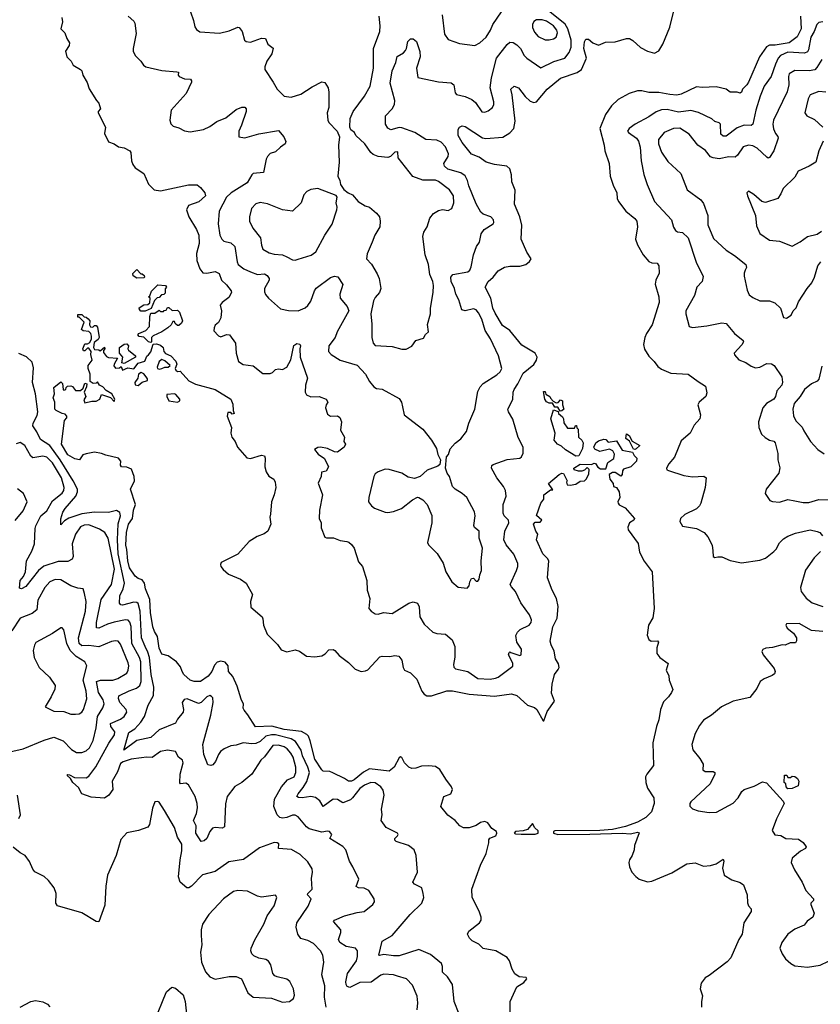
# Model space of a CAD drawing. Extents: x 2133461 to 2293071, y 753526 to 916327.
# Tile 244 of 256: x 2191011 to 2196717, y 872575 to 879590. Entities that reach past the tile are written whole.
import ezdxf

# ---------------------------------------------------------------- set-up
doc = ezdxf.new("R2010")
doc.units = 0

msp = doc.modelspace()

# ---------------------------------------------------------------- linework, layer by layer
at = {"layer": '0CON10XD'}
for points in [[(2191311.2, 879605), (2191316.1, 879573.9), (2191303.3, 879525), (2191333.3, 879495), (2191346.4, 879456.4), (2191366.7, 879425), (2191363.3, 879405), (2191336.7, 879365), (2191346.7, 879325), (2191377.5, 879295), (2191392.5, 879265), (2191445, 879236), (2191453.3, 879225), (2191461.2, 879195), (2191493, 879143), (2191506.9, 879096.9), (2191557.5, 879015), (2191576.2, 878995), (2191586.2, 878955), (2191570, 878935), (2191570, 878925), (2191622.5, 878825), (2191615, 878780), (2191645, 878720), (2191685, 878706.2), (2191714.4, 878684.4), (2191755.7, 878675.7), (2191795.7, 878655.7), (2191802.9, 878642.9), (2191806.9, 878585), (2191817.3, 878557.3), (2191834.2, 878534.2), (2191895, 878493.3), (2191928.1, 878418.1), (2191968.5, 878378.5), (2192015, 878371.5), (2192215, 878412.3), (2192275, 878412.2), (2192300, 878395), (2192331.7, 878355), (2192334.2, 878335), (2192287.2, 878292.8), (2192214.8, 878265.2), (2192200.8, 878235), (2192215.4, 878185), (2192270.9, 878095), (2192288.2, 878055), (2192290, 877995), (2192271.6, 877925), (2192272.7, 877875), (2192293.8, 877813.8), (2192317.2, 877787.2), (2192345, 877782.7), (2192405, 877796.5), (2192432.6, 877782.6), (2192449.4, 877735), (2192485, 877700.8), (2192518.2, 877658.2), (2192521.5, 877645), (2192500.5, 877609.5), (2192453.3, 877575), (2192440, 877555), (2192450, 877515), (2192444.2, 877465), (2192428.1, 877431.9), (2192405, 877412.5), (2192396.2, 877395), (2192395, 877372.5), (2192428.3, 877338.3), (2192445, 877330), (2192485, 877346), (2192507.5, 877345), (2192550, 877285), (2192553.8, 877215), (2192570, 877155), (2192603, 877133), (2192674.5, 877124.5), (2192745, 877069.2), (2192795, 877070), (2192813, 877077), (2192835, 877097.5), (2192855, 877102.5), (2192885, 877097.5), (2192915, 877113.8), (2192942.9, 877167.1), (2192965, 877268), (2192985, 877281.9), (2193007.5, 877277.5), (2193012.5, 877265), (2193007.3, 877245), (2193011.1, 877185), (2193062.5, 877035), (2193048.9, 876985), (2193046.2, 876935), (2193056.1, 876916.1), (2193085, 876902.5), (2193145.7, 876905.7), (2193195.8, 876885.8), (2193206.2, 876865), (2193194.4, 876845.6), (2193191.4, 876825), (2193205, 876780), (2193225, 876763.8), (2193275, 876766.2), (2193293.3, 876755), (2193303.3, 876725), (2193297.5, 876665), (2193326.2, 876615), (2193320, 876585), (2193332.5, 876565), (2193322.5, 876545), (2193275, 876508), (2193255, 876510), (2193205, 876533.8), (2193155, 876543.3), (2193135, 876542.5), (2193113, 876527), (2193137.5, 876495), (2193183, 876463), (2193211.2, 876405), (2193195, 876373.3), (2193162.5, 876365), (2193160, 876335), (2193138.3, 876288.3), (2193168, 876205), (2193147.5, 876095), (2193145.9, 876035.9), (2193158.8, 876005), (2193159.5, 875969.5), (2193185, 875902.5), (2193197, 875897), (2193248.3, 875898.3), (2193295, 875880), (2193342.7, 875872.7), (2193357.5, 875867.5), (2193375, 875850), (2193393.9, 875823.9), (2193426.4, 875726.4), (2193453.8, 875695), (2193484.3, 875594.3), (2193486.9, 875525), (2193506.8, 875466.8), (2193500, 875395), (2193516.2, 875375), (2193545, 875356), (2193565, 875353.8), (2193604.4, 875365.6), (2193665, 875360), (2193785, 875433.3), (2193815, 875442.9), (2193845, 875432.5), (2193857.3, 875407.3), (2193862.3, 875335), (2193892.6, 875282.6), (2193955, 875226.9), (2193985, 875216.7), (2194045, 875211.9), (2194092.5, 875172.5), (2194112.9, 875125), (2194111.2, 875048.8), (2194102.5, 874995), (2194106, 874976), (2194117.5, 874965), (2194205, 874945.7), (2194275, 874896.7), (2194365, 874890.8), (2194402.6, 874897.4), (2194420.8, 874905), (2194525.6, 874984.4), (2194525.2, 875005.2), (2194494.6, 875065), (2194498.8, 875081.2), (2194505, 875085.7), (2194512.1, 875082.1), (2194575, 875060), (2194584.4, 875065.6), (2194586.7, 875105), (2194553.5, 875155), (2194546.9, 875203.1), (2194558, 875225), (2194578.8, 875245), (2194642.5, 875275), (2194655.8, 875295), (2194659.2, 875315), (2194645, 875348.8), (2194583.5, 875435), (2194545.5, 875515), (2194515, 875548.1), (2194507.1, 875565), (2194552, 875665), (2194561.2, 875695), (2194560, 875715), (2194532.8, 875782.8), (2194478.1, 875848.1), (2194460.8, 875885), (2194469.5, 875945), (2194498.1, 876005), (2194493.4, 876023.4), (2194464.3, 876055), (2194457.5, 876075), (2194455.5, 876135), (2194478.1, 876195), (2194472.9, 876235), (2194460, 876265), (2194411.9, 876325), (2194372.9, 876395), (2194375.8, 876414.2), (2194385, 876420.8), (2194484.6, 876455.4), (2194574.3, 876465.7), (2194588, 876475), (2194599.8, 876500.2), (2194600, 876545), (2194563.9, 876613.9), (2194525, 876744.3), (2194494, 876795), (2194490.7, 876815), (2194525.3, 876884.7), (2194527.1, 876935), (2194534, 876956), (2194562, 876995), (2194599.6, 877070.4), (2194675, 877133.6), (2194695, 877164.3), (2194699.3, 877185), (2194683.8, 877215), (2194590.7, 877270.7), (2194504.8, 877374.8), (2194450.8, 877410.8), (2194398.7, 877498.6), (2194383.3, 877535), (2194367.6, 877605), (2194329.4, 877685), (2194349.5, 877725), (2194385, 877755.5), (2194420.5, 877799.5), (2194465, 877826.5), (2194505, 877834.6), (2194575, 877834.5), (2194617.5, 877845), (2194645, 877866.7), (2194656.7, 877885), (2194624.1, 877934.1), (2194585.5, 878025), (2194590.7, 878125), (2194575, 878185.8), (2194536.4, 878275), (2194542.2, 878375), (2194518.1, 878435), (2194517.1, 878485), (2194505, 878526.2), (2194482.5, 878545), (2194395, 878557.5), (2194335, 878574.4), (2194285, 878610), (2194231.9, 878631.9), (2194164.7, 878714.7), (2194135.5, 878765), (2194135, 878807.5), (2194145.7, 878825), (2194165, 878832.7), (2194185, 878827.9), (2194309.1, 878749.1), (2194332.2, 878742.2), (2194455, 878753.7), (2194505, 878783.4), (2194532.7, 878815), (2194542.8, 878867.2), (2194521.1, 879055), (2194511.1, 879095), (2194535, 879117.1), (2194565, 879104.3), (2194612.3, 879042.3), (2194648.2, 879008.2), (2194675, 878999.7), (2194695, 879004.7), (2194770.6, 879095), (2194865, 879173.8), (2194985, 879213.4), (2195014.8, 879235.2), (2195050, 879315), (2195032.4, 879385), (2195037, 879433), (2195045, 879450), (2195065, 879450), (2195095, 879423.8), (2195135, 879408), (2195185, 879430), (2195255, 879432.3), (2195335, 879455.5), (2195356.2, 879456.2), (2195381.5, 879441.5), (2195435, 879392.7), (2195485.3, 879365.3), (2195535, 879351.5), (2195565, 879367.5), (2195595.4, 879415), (2195643.4, 879536.6), (2195675, 879661.9)], [(2192229.2, 879645), (2192250, 879585), (2192258.3, 879538.3), (2192270.5, 879520.5), (2192295, 879503.8), (2192435, 879494.4), (2192505, 879510.6), (2192565, 879535.8), (2192575, 879534), (2192595.6, 879505.6), (2192614.2, 879445), (2192625, 879434.2), (2192655, 879430.5), (2192735, 879458.9), (2192762.5, 879455), (2192780, 879415), (2192817, 879387), (2192807, 879347), (2192772.5, 879295), (2192757.1, 879255), (2192757.1, 879235), (2192818.1, 879145), (2192845, 879094), (2192895, 879046), (2192945, 879037.5), (2193015, 879058.6), (2193095, 879110.6), (2193165, 879146), (2193185, 879143.3), (2193208.6, 879105), (2193214.4, 879074.4), (2193214, 878965), (2193201.4, 878925), (2193206, 878875), (2193215, 878856.7), (2193273.3, 878795), (2193290.8, 878755), (2193284.2, 878695), (2193287.5, 878575), (2193278.8, 878475), (2193293.3, 878445), (2193297.5, 878415), (2193320.7, 878380.7), (2193352.5, 878355), (2193381.7, 878341.7), (2193424.2, 878294.2), (2193474.1, 878264.1), (2193505, 878253.8), (2193555, 878211.2), (2193574.2, 878185), (2193580.6, 878155), (2193576.9, 878115), (2193542.2, 878055), (2193521.9, 878005), (2193488.3, 877921.7), (2193482, 877885), (2193518, 877848), (2193558.9, 877778.9), (2193572, 877745), (2193584.3, 877675), (2193575.8, 877645), (2193545, 877610.8), (2193533.5, 877586.5), (2193512.7, 877495), (2193520.7, 877419.3), (2193521.2, 877325), (2193530.8, 877285), (2193545, 877268), (2193665, 877260.8), (2193735, 877242), (2193765, 877243.3), (2193805, 877263.3), (2193835, 877303.8), (2193889.3, 877320.7), (2193903.6, 877346.4), (2193923.6, 877366.4), (2193918.3, 877418.3), (2193939.2, 877495), (2193939.2, 877535), (2193958.9, 877645), (2193959.5, 877695), (2193954.5, 877725), (2193935, 877773.8), (2193925.3, 877845), (2193901.1, 877915), (2193884.3, 878045.7), (2193891.9, 878075), (2193915.5, 878115), (2193933.3, 878175), (2193960.5, 878209.5), (2193995, 878230.5), (2194025, 878238.1), (2194065, 878231.5), (2194090.8, 878245), (2194106.1, 878283.9), (2194103.5, 878335), (2194075, 878378.6), (2193995, 878437.7), (2193975, 878445.3), (2193885, 878447.1), (2193813.2, 878473.2), (2193708.8, 878605), (2193705, 878647.5), (2193685, 878647.1), (2193654.3, 878615.7), (2193635, 878608.6), (2193565, 878615.6), (2193530.2, 878630.2), (2193514, 878644), (2193471.4, 878705), (2193406.7, 878765), (2193396.6, 878786.6), (2193372, 878805), (2193364.3, 878825), (2193366, 878885), (2193388.6, 878935), (2193468.6, 879045), (2193508.9, 879115), (2193531.5, 879245), (2193532.5, 879385), (2193577.5, 879505), (2193580, 879545), (2193571.8, 879615)], [(2193947.3, 876057.3), (2193948, 876005), (2193916.7, 875865), (2193925, 875847.5), (2193986.1, 875786.1), (2194028.5, 875718.5), (2194048, 875655), (2194090, 875585), (2194135, 875546.7), (2194200.7, 875539.3), (2194214, 875555), (2194218.8, 875585), (2194230.7, 875609.3), (2194245, 875610), (2194265, 875590), (2194275, 875590), (2194285.7, 875604.3), (2194290, 875635), (2194302.9, 875665), (2194300, 875735), (2194308.1, 875825), (2194284.4, 875895), (2194285.5, 875945), (2194252.9, 875972.9), (2194247.1, 875985), (2194256.5, 876055), (2194252.4, 876082.4), (2194198.8, 876185), (2194163.3, 876215), (2194115, 876243.8), (2194094.5, 876264.5), (2194074.2, 876335), (2194058.5, 876358.5), (2194046, 876395), (2194052.5, 876475), (2194067.7, 876492.3), (2194078, 876532), (2194115, 876572), (2194155.4, 876604.6), (2194194.3, 876655), (2194210.8, 876715), (2194254, 876815), (2194275, 876940), (2194292, 876975), (2194315, 876997.5), (2194411.7, 877058.3), (2194435, 877081.2), (2194446.7, 877105), (2194422.9, 877195), (2194365.3, 877315.3), (2194329.3, 877375), (2194303.8, 877455), (2194281.3, 877501.3), (2194265, 877521.4), (2194245, 877529.4), (2194185, 877514.4), (2194162, 877522), (2194139.6, 877595), (2194118.9, 877635), (2194109.1, 877675), (2194086.7, 877725), (2194084.7, 877755.3), (2194097.1, 877775), (2194205, 877793.3), (2194218.6, 877805), (2194229.2, 877829.2), (2194246, 877915), (2194265.8, 877974.2), (2194288.8, 878005), (2194300.8, 878065), (2194321.4, 878095), (2194385, 878134.4), (2194390.8, 878145), (2194388, 878165), (2194367.8, 878185), (2194314.7, 878204.7), (2194298.5, 878218.5), (2194265, 878278.8), (2194212.1, 878405), (2194203.1, 878445), (2194185, 878477.3), (2194155, 878498.4), (2194062.9, 878525), (2194039.5, 878545), (2194034.5, 878565), (2194064.5, 878615), (2194066.1, 878635), (2194045, 878684.2), (2194015, 878716.9), (2193985, 878730.5), (2193905, 878735.5), (2193826.4, 878786.4), (2193735, 878820.4), (2193715, 878821.5), (2193655, 878805.6), (2193635, 878815.8), (2193618.1, 878845), (2193617.1, 878905), (2193665, 878954.5), (2193682.3, 878985), (2193684.7, 879015), (2193652.2, 879137.8), (2193665.3, 879225), (2193692.8, 879285), (2193701.4, 879328.6), (2193745.6, 879354.4), (2193760, 879370), (2193768, 879385), (2193776.2, 879435), (2193795, 879453.8), (2193815, 879452.5), (2193837.8, 879435), (2193863.3, 879363.3), (2193864.1, 879325), (2193838.2, 879245), (2193847.9, 879177.9), (2193995, 879147.5), (2194085, 879140.6), (2194104.5, 879124.5), (2194115, 879067.5), (2194125, 879056.2), (2194185, 879043.3), (2194232.2, 879022.2), (2194258.8, 878998.8), (2194305, 878932.5), (2194325, 878930), (2194349.7, 878940.3), (2194380, 878965), (2194391.2, 878985), (2194390.8, 879005), (2194362.9, 879105), (2194373.3, 879175), (2194410, 879315), (2194485, 879412.5), (2194505, 879428.6), (2194527.4, 879427.4), (2194555, 879410.6), (2194579.5, 879385), (2194606.7, 879335), (2194624.4, 879315), (2194725, 879246.2), (2194818.5, 879291.5), (2194895, 879314.6), (2194927.9, 879355), (2194940, 879395), (2194940.2, 879445), (2194916.5, 879525), (2194898.5, 879558.5), (2194764.6, 879664.6)], [(2194022.1, 879625), (2194037.3, 879487.3), (2194065, 879448.8), (2194145, 879419.2), (2194255, 879405.6), (2194289.2, 879425), (2194334.6, 879465.4), (2194365.5, 879515), (2194381.9, 879555), (2194444.2, 879645)], [(2191784.6, 879614.6), (2191825, 879580), (2191832.9, 879565), (2191841.2, 879491.2), (2191819.2, 879385), (2191820.8, 879365), (2191835, 879334), (2191874, 879295), (2191892.5, 879265), (2191910, 879255), (2192025, 879227.1), (2192131.7, 879218.3), (2192142.5, 879215), (2192140, 879195), (2192147.5, 879185), (2192185, 879169.2), (2192227.5, 879165), (2192236.2, 879155), (2192236.2, 879145), (2192197.5, 879065), (2192090.5, 878945), (2192080, 878875), (2192088.8, 878848.8), (2192105, 878832), (2192145, 878819.2), (2192185, 878797.5), (2192225, 878790), (2192321.4, 878808.6), (2192365, 878828), (2192415, 878865.6), (2192479.1, 878890.9), (2192555, 878949.5), (2192595, 878965.7), (2192615, 878966.2), (2192625.7, 878955.7), (2192625.6, 878935), (2192592.8, 878837.2), (2192571.9, 878795), (2192572.5, 878755), (2192615, 878749.2), (2192715, 878775.5), (2192855, 878800), (2192893.8, 878755), (2192907, 878723), (2192902.5, 878705), (2192869.1, 878680.9), (2192835, 878648.6), (2192795, 878635.6), (2192777.8, 878615), (2192768.5, 878595), (2192749.4, 878500.6), (2192675, 878493.1), (2192664.4, 878485), (2192633.3, 878426.7), (2192518.6, 878355), (2192485, 878325.6), (2192431.9, 878225), (2192425.6, 878134.4), (2192438.6, 878055), (2192452, 878025), (2192465, 878012.9), (2192515, 878000.5), (2192544.4, 877975), (2192560, 877865), (2192568.5, 877845), (2192608.6, 877815), (2192655, 877792.5), (2192705, 877774.6), (2192755, 877778.2), (2192775, 877767.8), (2192789.1, 877745), (2192788.2, 877735), (2192756.7, 877675), (2192755, 877650), (2192762.2, 877632.2), (2192784.6, 877604.6), (2192869.5, 877529.5), (2192927.5, 877517.5), (2192995, 877514.4), (2193045, 877537.1), (2193065, 877552.5), (2193085.9, 877584.1), (2193111.1, 877658.9), (2193122.8, 877677.2), (2193225, 877752.9), (2193255, 877762), (2193277.3, 877757.3), (2193313.9, 877703.9), (2193293.5, 877635), (2193294.4, 877605), (2193345, 877546), (2193357.1, 877515), (2193274.7, 877365), (2193260.4, 877325), (2193214.7, 877265.3), (2193212.9, 877225), (2193232, 877205), (2193295, 877163.1), (2193415, 877127.5), (2193474.5, 877065), (2193505, 877011.2), (2193535, 876973.8), (2193555, 876962.5), (2193595, 876957.5), (2193715, 876891.2), (2193732, 876865), (2193738, 876832), (2193751.2, 876775), (2193885, 876671.2), (2193945, 876593.3), (2193980.8, 876535), (2193991.2, 876491.2), (2194008.8, 876455), (2194005, 876420), (2193991.7, 876408.3), (2193915, 876379.2), (2193864.4, 876335.6), (2193825, 876320), (2193780.2, 876330.2), (2193735, 876360), (2193645, 876385.8), (2193615, 876386.9), (2193565, 876368.6), (2193545.5, 876354.5), (2193535.7, 876335), (2193499.2, 876185), (2193498, 876155), (2193518.8, 876125), (2193539.7, 876109.7), (2193615, 876081.4), (2193635, 876079.4), (2193675.4, 876084.6), (2193732.4, 876107.6), (2193810.3, 876169.7), (2193845, 876186.7), (2193856.4, 876186.4), (2193885, 876170), (2193913.8, 876135), (2193947.3, 876057.3)], [(2194785, 879446.2), (2194815, 879453.6), (2194835, 879465.7), (2194843.9, 879495), (2194838.4, 879515), (2194815, 879546.6), (2194765, 879578.8), (2194735, 879589.5), (2194695, 879589.6), (2194674.1, 879575.9), (2194664.6, 879555.4), (2194664.7, 879534.7), (2194680.1, 879500.1), (2194705, 879470.5), (2194755, 879447.1), (2194785, 879446.2)], [(2196575.4, 879614.6), (2196580.3, 879525), (2196551.9, 879468.1), (2196495.4, 879425), (2196395, 879407.8), (2196355, 879408.4), (2196333.3, 879396.7), (2196283.3, 879325), (2196204.3, 879145), (2196192.5, 879125), (2196161.2, 879095), (2196155, 879073.3), (2196145, 879066.7), (2196123.9, 879073.9), (2196075, 879074.4), (2196045, 879094.4), (2195975, 879110.9), (2195875, 879106.2), (2195835, 879111.2), (2195725, 879060), (2195695, 879052.5), (2195645, 879055.7), (2195565, 879071.3), (2195495, 879070.8), (2195445, 879083.2), (2195415, 879082), (2195355, 879063.6), (2195275, 879020), (2195227.5, 878975), (2195185.7, 878915), (2195145.6, 878815), (2195176.9, 878695), (2195180.8, 878655), (2195212.5, 878565), (2195220, 878475), (2195240.3, 878410.3), (2195265.6, 878355)], [(2196735, 879573.7), (2196705, 879569.2), (2196691.8, 879555), (2196673.7, 879506.3), (2196650, 879465), (2196632.7, 879375), (2196625, 879360), (2196605, 879352.3), (2196485, 879359.3), (2196433.5, 879335), (2196415.4, 879315), (2196396.5, 879273.5), (2196366, 879184), (2196317.5, 879115), (2196287.9, 879045), (2196258.1, 878945), (2196236.7, 878845), (2196223, 878837), (2196175, 878838.5), (2196125, 878820), (2196045, 878759.1), (2196025, 878759.5), (2196007.8, 878775), (2196004.3, 878844.3), (2195995, 878856), (2195965, 878864.3), (2195943.4, 878883.4), (2195849.6, 878929.6), (2195795, 878942.9), (2195705, 878931.2), (2195625, 878950.6), (2195585, 878948.5), (2195546.4, 878933.6), (2195495, 878896.7), (2195396.2, 878845), (2195355, 878814), (2195342.9, 878795), (2195348.8, 878785), (2195406.7, 878746.7), (2195420.5, 878725), (2195432.3, 878682.3), (2195439.6, 878585), (2195457.9, 878487.9), (2195482.1, 878415), (2195534.1, 878294.1), (2195655.6, 878165), (2195671.3, 878111.3), (2195685, 878088.8), (2195698.8, 878078.8), (2195735, 878074.2), (2195775, 878035.8), (2195832.3, 877862.3), (2195881.2, 877761.2), (2195875.7, 877725), (2195837.5, 877685), (2195820, 877625), (2195758.9, 877515), (2195758.9, 877495), (2195782.7, 877402.7), (2195805.9, 877395.9), (2195907.5, 877407.5), (2196015, 877429.5), (2196045, 877425.5), (2196104, 877354), (2196165.8, 877305), (2196168.6, 877295), (2196156.3, 877273.7), (2196103.8, 877215), (2196105, 877202.5), (2196135.9, 877165.9), (2196185, 877148), (2196225, 877121.4), (2196255, 877110), (2196285, 877113.3), (2196335, 877141.2), (2196368.9, 877138.9), (2196386.8, 877126.8), (2196442.9, 877045), (2196447.4, 877007.4), (2196442.2, 876985), (2196406.5, 876945), (2196397.5, 876905), (2196385.4, 876885), (2196334.2, 876855), (2196307.8, 876825), (2196277.1, 876725), (2196278.6, 876685), (2196297, 876637), (2196323, 876613), (2196354.4, 876594.4), (2196385, 876585.7), (2196395.7, 876575), (2196415, 876500), (2196414, 876455), (2196427.3, 876397.3), (2196421.2, 876358.8), (2196331.2, 876245), (2196323.8, 876215), (2196356.7, 876165), (2196375, 876155.8), (2196425, 876151.9), (2196485, 876171.9), (2196535, 876161.5), (2196595, 876149.1), (2196635, 876149.1), (2196705, 876171.8), (2196775, 876169.4)], [(2196727.3, 879305), (2196691.9, 879248.1), (2196676.6, 879233.4), (2196636, 879226), (2196535, 879227.3), (2196495.8, 879205), (2196489.4, 879185), (2196491.1, 879125), (2196480.8, 879075), (2196383.5, 878875), (2196378.9, 878845), (2196383.2, 878813.2), (2196397.9, 878777.9), (2196415, 878756.7), (2196415.8, 878745), (2196385, 878656.2), (2196355, 878608.8), (2196345, 878604.3), (2196335, 878610), (2196265.8, 878675), (2196235, 878691.2), (2196205, 878696.2), (2196167.1, 878682.9), (2196126.6, 878623.4), (2196108.8, 878611.2), (2196065, 878611.8), (2195995, 878597.8), (2195953.3, 878605), (2195935, 878612.9), (2195897.8, 878657.8), (2195844.7, 878694.7), (2195781.9, 878775), (2195715, 878816.2), (2195670, 878815), (2195603.2, 878786.8), (2195564.5, 878735), (2195562.5, 878705), (2195585.5, 878645), (2195629.4, 878579.4), (2195722.9, 878495), (2195768.3, 878378.3), (2195865, 878306), (2195885, 878280), (2195915.3, 878195), (2195915, 878127.5), (2195955, 878030), (2196045, 877948.8), (2196105, 877909.5), (2196185.6, 877845), (2196191.4, 877825), (2196180, 877805), (2196173.5, 877785), (2196175, 877762.5), (2196195, 877663.3), (2196209.8, 877629.8), (2196235, 877610.5), (2196285, 877587.5), (2196355, 877586.9), (2196393.5, 877573.5), (2196431.9, 877535), (2196455, 877467.5), (2196475, 877464), (2196510, 877485), (2196523.8, 877515), (2196545, 877538), (2196561.2, 877578.8), (2196623.8, 877675), (2196657.3, 877715), (2196676.1, 877756.1), (2196698.8, 877835), (2196720, 877865)], [(2196755, 879074.3), (2196705, 879078), (2196645, 879053.8), (2196630, 879025), (2196607.1, 878925), (2196621.2, 878905), (2196675, 878877.5), (2196735, 878823.8)], [(2196737.9, 878725), (2196707.1, 878655), (2196684.2, 878575), (2196636.7, 878545), (2196558.8, 878511.2), (2196535, 878468.8), (2196452.8, 878387.2), (2196435, 878350), (2196414.6, 878315.4), (2196325, 878286.9), (2196298.8, 878295), (2196243.8, 878345), (2196205, 878368.8), (2196194, 878356), (2196198, 878335), (2196254.2, 878195), (2196260.9, 878120.9), (2196285.8, 878065.8), (2196355, 878018), (2196425, 878012.5), (2196515, 877975.8), (2196572.8, 878007.2), (2196624.8, 878045.2), (2196695, 878062.7), (2196726, 878084)], [(2192975, 877876.2), (2192995, 877883.8), (2193088.8, 877911.2), (2193120.8, 877935), (2193185.4, 878054.6), (2193237.4, 878132.6), (2193271.2, 878235), (2193273.8, 878255), (2193266.7, 878285), (2193272.5, 878325), (2193266.4, 878336.4), (2193135, 878386.7), (2193085, 878380), (2193056.7, 878365), (2193037.1, 878342.9), (2193017.5, 878285), (2192955, 878226), (2192884.3, 878234.3), (2192777.2, 878277.2), (2192725, 878287.8), (2192695, 878278.1), (2192662.5, 878245), (2192648.5, 878185), (2192649.6, 878155), (2192673.3, 878105), (2192727.8, 878035), (2192733.6, 877983.6), (2192745, 877956), (2192788.7, 877928.7), (2192825, 877919.4), (2192885, 877915.6), (2192915, 877900), (2192955, 877878), (2192975, 877876.2)], [(2195265.6, 878355), (2195268.6, 878315), (2195278, 878295), (2195330, 878225), (2195395, 878172.9), (2195408.9, 878155), (2195414.4, 878115), (2195398.9, 878025), (2195414.7, 877984.7), (2195454.5, 877915), (2195495, 877867.8), (2195515, 877858.1), (2195553.3, 877855), (2195565.7, 877835), (2195567.1, 877785), (2195545.6, 877735), (2195540.9, 877705), (2195566.7, 877615), (2195569.1, 877575), (2195517.8, 877415), (2195478.4, 877355), (2195465.8, 877325), (2195457.6, 877275), (2195463.3, 877243.3), (2195493.5, 877193.5), (2195533.5, 877155), (2195559.5, 877119.5), (2195585, 877099.2), (2195650.7, 877070.7), (2195774.4, 877064.4), (2195845, 877012.9), (2195898.1, 876978.1), (2195907.7, 876932.3), (2195900, 876905), (2195852.5, 876865), (2195843.6, 876846.4), (2195863.3, 876775), (2195858, 876745), (2195818.3, 876701.7), (2195790, 876645), (2195725, 876590), (2195677.1, 876472.9), (2195636.7, 876425), (2195620, 876395), (2195623.6, 876383.6), (2195635, 876376.7), (2195745, 876342), (2195805, 876332), (2195887.3, 876337.3), (2195903.3, 876325), (2195896.1, 876256.1), (2195865.6, 876145), (2195855, 876126.2), (2195833.8, 876105), (2195752, 876065), (2195721.2, 876035), (2195716.7, 876015), (2195735, 875981.2), (2195835, 875965.7), (2195888, 875935), (2195915.8, 875905), (2195946.2, 875845), (2195950, 875805), (2195952.5, 875765), (2195965, 875757.5), (2195986.4, 875763.6), (2196015, 875762), (2196075, 875737.5), (2196155, 875720.8), (2196285, 875738.9), (2196326.4, 875753.6), (2196385, 875801.5), (2196401.5, 875818.5), (2196425, 875861.4), (2196455, 875891.2), (2196485, 875910), (2196539.2, 875930.8), (2196645, 875954.3), (2196695, 875943.8), (2196712.5, 875935), (2196733, 875913)], [(2191845, 877747.5), (2191820, 877765), (2191818.3, 877781.7), (2191845, 877810), (2191875, 877780), (2191885, 877780), (2191898.3, 877768.3), (2191900, 877755), (2191895, 877750), (2191845, 877747.5)], [(2191905, 877512.5), (2191875, 877513.8), (2191863.8, 877525), (2191863.6, 877536.4), (2191895, 877557.5), (2191925, 877560), (2191938.3, 877571.7), (2191940, 877605), (2191930, 877615), (2191938.3, 877621.7), (2191950, 877655), (2191995, 877700), (2192050, 877695), (2192057.5, 877685), (2192048.3, 877671.7), (2192047.5, 877642.5), (2192038.3, 877631.7), (2192021.7, 877628.3), (2192005, 877610), (2191991.7, 877608.3), (2191971.7, 877588.3), (2191948.3, 877531.7), (2191905, 877512.5)], [(2191945, 877290), (2191930, 877295), (2191897, 877327), (2191863, 877333), (2191852.5, 877345), (2191860, 877355), (2191910, 877375), (2191937, 877403), (2191937.5, 877475), (2191945, 877500), (2191975, 877500), (2192005, 877520), (2192015, 877510), (2192035, 877510), (2192041.7, 877518.3), (2192055, 877520), (2192065, 877540), (2192075, 877540), (2192098.3, 877518.3), (2192135, 877520), (2192150, 877505), (2192172.5, 877445), (2192165, 877427.5), (2192145, 877410), (2192135, 877410), (2192120, 877425), (2192115, 877440), (2192101.7, 877438.3), (2192090, 877415), (2192066.1, 877393.9), (2192023.6, 877366.4), (2191961.7, 877338.3), (2191950, 877325), (2191950, 877295), (2191945, 877290)], [(2192606.1, 874713.9), (2192588.3, 874748.3), (2192560.8, 874840.8), (2192529.5, 874909.5), (2192500, 874945), (2192495.9, 874985.9), (2192475, 875012.3), (2192445, 875018.5), (2192417.9, 875012.1), (2192399.1, 874990.9), (2192379.6, 874945), (2192355, 874913.6), (2192298.8, 874875), (2192255, 874873.8), (2192225.8, 874885), (2192182, 874925), (2192168.8, 874945), (2192158.3, 874978.3), (2192127.5, 875015), (2192068.3, 875058.3), (2192025, 875070), (2192005, 875112.5), (2191993.1, 875195), (2191971.5, 875231.5), (2191960.4, 875265), (2191943.1, 875365), (2191938.1, 875458.1), (2191907.5, 875535), (2191900.8, 875575), (2191885, 875598.8), (2191855, 875608.6), (2191835, 875624.4), (2191794.7, 875685), (2191781.9, 875735), (2191774.8, 875814.8), (2191768.6, 875845), (2191773.1, 875936.9), (2191787.1, 875995), (2191814.6, 876035), (2191822.1, 876095), (2191836, 876135), (2191801.2, 876245), (2191830, 876305), (2191826.7, 876335), (2191807, 876387), (2191775, 876402.5), (2191737.5, 876405), (2191730, 876415), (2191732.5, 876445), (2191715, 876466.7), (2191625, 876487.5), (2191595, 876500), (2191545, 876507.5), (2191485, 876497.5), (2191460.7, 876489.3), (2191437, 876453), (2191405, 876460), (2191355, 876490), (2191310, 876565), (2191330, 876735), (2191347, 876753), (2191347.5, 876765), (2191335, 876780), (2191313, 876783), (2191270, 876805), (2191262.5, 876815), (2191262.5, 876865), (2191250, 876895), (2191260, 876925), (2191255, 876970), (2191305, 877010), (2191317, 876997), (2191320, 876955), (2191325, 876950), (2191340, 876955), (2191341.7, 876968.3), (2191351.7, 876978.3), (2191375, 876980), (2191386.4, 876976.4), (2191408.3, 876948.3), (2191445, 876947.5), (2191462.5, 876965), (2191475, 877000), (2191490, 876995), (2191487.5, 876975), (2191470, 876935), (2191482.5, 876905), (2191468.3, 876881.7), (2191475, 876860), (2191525, 876872.5), (2191557, 876873), (2191583, 876887), (2191595, 876920), (2191657.5, 876897.5), (2191685, 876870), (2191690, 876885), (2191667.5, 876925), (2191626.7, 876946.7), (2191603, 876973), (2191580, 876985), (2191565, 877010), (2191555, 877000), (2191535, 876997.5), (2191513, 877013), (2191512.5, 877065), (2191500, 877105), (2191500, 877125), (2191526.7, 877163.3), (2191517.5, 877205), (2191520, 877225), (2191505, 877250), (2191495, 877250), (2191475, 877230), (2191465, 877230), (2191460, 877245), (2191475, 877280), (2191495, 877280), (2191510, 877290), (2191523.3, 877315), (2191523.3, 877335), (2191517.5, 877355), (2191505, 877367.5), (2191463.3, 877373.3), (2191452.5, 877382.5), (2191470, 877435), (2191435, 877470), (2191425, 877470), (2191425, 877490), (2191455, 877490), (2191471.7, 877471.7), (2191485, 877470), (2191498.3, 877458.3), (2191510, 877445), (2191507.5, 877415), (2191515, 877402.5), (2191531.7, 877398.3), (2191545, 877410), (2191555, 877410), (2191565, 877400), (2191577.5, 877325), (2191569.3, 877310.7), (2191541.2, 877288.8), (2191537.5, 877255), (2191545, 877240), (2191575, 877237.5), (2191585, 877230), (2191615, 877257.5), (2191617.5, 877245), (2191608.3, 877231.7), (2191608.3, 877218.3), (2191630.7, 877190.7), (2191645, 877182.5), (2191708.3, 877178.3), (2191683.6, 877136.4), (2191683, 877123), (2191695, 877107.5), (2191721.7, 877108.3), (2191735, 877120), (2191745, 877092.5), (2191781.7, 877108.3), (2191825, 877103.3), (2191855, 877143.3), (2191903.9, 877156.1), (2191916.4, 877193.6), (2191928.3, 877201.7), (2191945, 877222.5), (2191961.7, 877278.3), (2191985, 877280), (2192015, 877270), (2192032.5, 877255), (2192038.8, 877225), (2192050.5, 877210.5), (2192087.5, 877195), (2192125, 877157.5), (2192131.2, 877135), (2192120, 877105), (2192125, 877092.5), (2192135, 877082.5), (2192155, 877086.7), (2192216.9, 877016.9), (2192263, 876993), (2192403.3, 876955), (2192516.7, 876885), (2192529.3, 876849.3), (2192532.5, 876805), (2192540, 876785), (2192525, 876780), (2192515, 876790), (2192495, 876790), (2192490, 876765), (2192521.2, 876685), (2192516.7, 876645), (2192522.5, 876615), (2192546.7, 876585), (2192563.3, 876545), (2192629.1, 876469.1), (2192655, 876464), (2192735, 876488), (2192755, 876481.2), (2192761.4, 876465), (2192757.8, 876405), (2192767.2, 876367.2), (2192787.5, 876337.5), (2192821.2, 876315), (2192832.5, 876295), (2192835.8, 876255.8), (2192825.6, 876205), (2192805.8, 876154.2), (2192797.7, 876067.7), (2192794.2, 876045), (2192800, 875995), (2192780, 875945), (2192753, 875927), (2192702.4, 875907.6), (2192647, 875873), (2192565, 875781.8), (2192447.8, 875722.2), (2192441.2, 875708.8), (2192444.3, 875695), (2192461.5, 875671.5), (2192499.3, 875639.3), (2192585, 875604.4), (2192624.4, 875575), (2192669.4, 875495), (2192655.5, 875444.5), (2192658.1, 875405), (2192738, 875335), (2192745, 875320), (2192748.5, 875275), (2192775, 875211.2), (2192847.8, 875137.8), (2192875, 875100), (2192915, 875086), (2192975, 875101.2), (2193005, 875090.8), (2193055, 875055.5), (2193115, 875049.6), (2193163.3, 875056.7), (2193189.2, 875070.8), (2193215, 875100), (2193245, 875101.4), (2193258, 875095), (2193288.9, 875058.9), (2193355, 875010), (2193402, 874962), (2193445, 874946.4), (2193475, 874949.5), (2193491.2, 874958.8), (2193578.6, 875051.4), (2193595, 875055.8), (2193648.3, 875051.7), (2193685, 875060), (2193713.9, 875053.9), (2193735, 875027.5), (2193742.9, 874975), (2193752.5, 874955), (2193797.1, 874937.1), (2193841.3, 874891.3), (2193877.8, 874805), (2193893.4, 874783.4), (2193912, 874772), (2193946.9, 874773.1), (2194055, 874808.5), (2194095, 874806.9), (2194213.1, 874783.1), (2194395, 874770.3), (2194515, 874787.8), (2194553.8, 874775), (2194630, 874705), (2194680.2, 874690.2), (2194696.2, 874675), (2194742.5, 874595), (2194747.5, 874595), (2194769.4, 874660.6), (2194821.4, 874735), (2194801.5, 874791.5), (2194805.3, 874855), (2194821.5, 874925), (2194849.6, 874960.4), (2194854.6, 874975.4), (2194850.4, 875000.4), (2194830, 875035), (2194820.3, 875090.3), (2194797.8, 875135), (2194792.1, 875162.1), (2194810.9, 875265), (2194841.2, 875325), (2194847.8, 875407.8), (2194836.1, 875466.1), (2194806, 875525), (2194773.4, 875613.4), (2194780.8, 875735), (2194771.9, 875751.9), (2194738.1, 875785), (2194693.3, 875885), (2194702.5, 875925), (2194690, 875945), (2194673.9, 875996.1), (2194685, 876010), (2194720.7, 876009.3), (2194732.5, 876025), (2194693.9, 876056.1), (2194723.8, 876145), (2194747, 876173), (2194747.5, 876205), (2194795, 876240), (2194810, 876240), (2194778.8, 876285), (2194855, 876350), (2194875, 876358.8), (2194886, 876356), (2194912.5, 876305), (2194907.5, 876295), (2194912.5, 876275), (2194935, 876272.5), (2194975, 876280), (2195005, 876302.5), (2195036.1, 876303.9), (2195050.7, 876319.3), (2195067, 876353), (2195070, 876385), (2195055, 876400), (2195035, 876380), (2195016.4, 876373.6), (2194993.6, 876373.6), (2194963.6, 876383.6), (2194960, 876395), (2195005, 876422.5), (2195085, 876420), (2195105, 876430), (2195115, 876427.5), (2195132.3, 876402.3), (2195150.5, 876390.5), (2195189.3, 876390.7), (2195203.3, 876435), (2195245.7, 876464.3), (2195250.8, 876495), (2195237.6, 876517.6), (2195215, 876530), (2195145, 876513.3), (2195110.7, 876530.7), (2195102.5, 876545), (2195117.5, 876575), (2195135, 876590), (2195175, 876600), (2195188.3, 876598.3), (2195205, 876580), (2195265, 876590), (2195303.6, 876523.6), (2195378.3, 876508.3), (2195390, 876485), (2195410, 876465), (2195406.1, 876443.9), (2195367.5, 876405), (2195313.6, 876386.4), (2195306.7, 876375), (2195305, 876350), (2195295, 876337.5), (2195253.6, 876363.6), (2195235, 876363.3), (2195211.2, 876348.8), (2195217.5, 876315), (2195240, 876285), (2195243.9, 876263.9), (2195265, 876257.5), (2195283.8, 876225), (2195287.5, 876185), (2195273.8, 876155), (2195276.2, 876145), (2195284.2, 876134.2), (2195325, 876111.2), (2195393.3, 876035), (2195387.5, 876025), (2195355.8, 876004.2), (2195344, 875975), (2195347.1, 875955), (2195417.8, 875857.8), (2195428.9, 875795), (2195461.9, 875731.9), (2195517.9, 875655), (2195533.3, 875395), (2195523, 875327), (2195491.9, 875275), (2195483.1, 875205), (2195494.4, 875174.4), (2195512.3, 875162.3), (2195557.5, 875165), (2195562.5, 875155), (2195552.5, 875115), (2195552.5, 875075), (2195572.5, 875045), (2195631.7, 875001.7), (2195617.5, 874955), (2195637.5, 874915), (2195640, 874885), (2195666.4, 874816.4), (2195656.7, 874795), (2195635.7, 874765), (2195599.3, 874730.7), (2195577.8, 874675), (2195565, 874602.5), (2195548.6, 874555), (2195522.4, 874437.6), (2195527.5, 874275), (2195479.2, 874215), (2195471.9, 874195), (2195473.5, 874155), (2195484.5, 874115), (2195529.2, 874045), (2195532.2, 874005), (2195514.5, 873945), (2195472.5, 873905), (2195415, 873872.6), (2195328.1, 873841.9), (2195235, 873821.1), (2195145, 873813.6), (2194825, 873810), (2194815.7, 873805), (2194815, 873794.4), (2194845, 873785.5), (2195075, 873786.4), (2195305, 873794.6), (2195365, 873790), (2195415, 873800), (2195426.4, 873796.4), (2195392.5, 873705), (2195390, 873675), (2195376.7, 873635), (2195357.5, 873605), (2195352.5, 873585), (2195356.7, 873555), (2195373.8, 873515), (2195401.2, 873485), (2195425, 873466), (2195485, 873446.9), (2195515, 873451.5), (2195658.5, 873511.5), (2195765, 873575.5), (2195825, 873582.9), (2195885, 873558.1), (2195935, 873563.3), (2195975, 873575.6), (2196025, 873608), (2196028.9, 873595), (2196018.9, 873545), (2196032.5, 873495), (2196085, 873461.1), (2196145, 873442.9), (2196169.5, 873425), (2196194.7, 873355), (2196196.9, 873296.9), (2196205, 873276), (2196223.8, 873255), (2196223.8, 873235), (2196171.8, 873155), (2196159.2, 873075), (2196135, 873036), (2196080, 872905), (2196053.4, 872876.6), (2195925, 872780), (2195895, 872764), (2195868, 872725), (2195860.8, 872685), (2195876.2, 872635), (2195868.8, 872595), (2195870, 872555)], [(2191755, 877140), (2191740, 877145), (2191746.7, 877185), (2191723, 877213), (2191722.5, 877255), (2191755, 877278.8), (2191775, 877280), (2191786.7, 877265), (2191782.5, 877245), (2191787.5, 877235), (2191837.5, 877195), (2191837.5, 877185), (2191755, 877140)], [(2194144.1, 872504.1), (2194106.2, 872595), (2194095.7, 872715), (2194060, 872770), (2194023.9, 872803.9), (2194024.4, 872845), (2194016.3, 872866.3), (2193939.3, 872929.3), (2193855, 872964.6), (2193715, 872920.9), (2193675, 872919.7), (2193605, 872929.1), (2193575, 872921.2), (2193570, 872925), (2193593.3, 873025), (2193665.4, 873064.6), (2193794.5, 873215.5), (2193875.8, 873295), (2193890.8, 873335), (2193887.5, 873365), (2193875.8, 873405), (2193825, 873431.4), (2193814, 873445), (2193845.8, 873515), (2193836, 873635), (2193821.2, 873675), (2193781.2, 873705), (2193694, 873735), (2193684.2, 873745), (2193684.2, 873755), (2193704, 873775), (2193708, 873785), (2193703.8, 873795), (2193623.8, 873835), (2193586.7, 873883.3), (2193594.4, 873925), (2193590.5, 873965), (2193608.5, 874065), (2193600.5, 874100.5), (2193584.3, 874125), (2193545, 874152.2), (2193514.4, 874154.4), (2193468.1, 874135), (2193435, 874112.7), (2193383.5, 874045), (2193367.6, 874032.4), (2193315, 874009.6), (2193275, 874033.6), (2193245, 874036.1), (2193175, 873984.4), (2193150.6, 874025), (2193119.1, 874049.1), (2193085, 874056.3), (2193025, 874044.8), (2192998.2, 874048.2), (2192985.8, 874055), (2192994.7, 874075), (2193031.6, 874118.4), (2193058.1, 874161.9), (2193076, 874226), (2193065.6, 874265), (2193026.9, 874345), (2193015.9, 874385.9), (2192977.4, 874447.4), (2192946.8, 874466.8), (2192835, 874494.8), (2192804.5, 874495.5), (2192765, 874484), (2192725, 874447.3), (2192695, 874433.7), (2192665, 874430.3), (2192602.9, 874437.1), (2192555, 874420), (2192515, 874416.5), (2192468.6, 874395), (2192443.3, 874375), (2192427.8, 874355), (2192406, 874304), (2192388.1, 874281.9), (2192374.5, 874275.5), (2192351.7, 874281.7), (2192323.4, 874355), (2192315.3, 874425), (2192374.5, 874635), (2192389.4, 874725), (2192387.1, 874757.1), (2192378.8, 874768.8), (2192365, 874773.8), (2192345, 874764.2), (2192305, 874724.2), (2192285, 874717.1), (2192205, 874750), (2192183, 874747), (2192169.6, 874725), (2192179.1, 874675), (2192175.5, 874655), (2192135.6, 874605), (2192122.1, 874577.9), (2192005, 874529.4), (2191945, 874474.7), (2191844.8, 874455.2), (2191754.4, 874384.4), (2191789.5, 874510.5), (2191831.9, 874538.1), (2191874.6, 874585), (2191900, 874625), (2191927.5, 874705), (2191965.2, 874775), (2191967.7, 874835), (2191949.2, 874925), (2191935.1, 875045.1), (2191925, 875083.6), (2191905, 875123.8), (2191879.2, 875185), (2191869.2, 875375), (2191855, 875430), (2191845, 875438.2), (2191825, 875438.9), (2191745, 875418.9), (2191730.8, 875420.8), (2191721.5, 875431.5), (2191724.2, 875485), (2191748.6, 875535), (2191757, 875575), (2191713.5, 875785), (2191708.5, 875885), (2191712.3, 875997.7), (2191728.9, 876055), (2191725, 876078.1), (2191701.8, 876091.8), (2191645, 876078), (2191545, 876080.3), (2191455, 876069.2), (2191361.3, 876038.7), (2191331, 876019), (2191305, 875991.2), (2191303.7, 876033.7), (2191319.3, 876080.7), (2191335, 876106.2), (2191411, 876195), (2191424.3, 876225), (2191423.7, 876245), (2191393.3, 876305), (2191300, 876455), (2191225, 876556.7), (2191159.9, 876599.9), (2191134.3, 876654.3), (2191104.4, 876695), (2191106.7, 876715), (2191135, 876770), (2191140.8, 876795), (2191123.9, 876923.9), (2191103.4, 877005), (2191109.9, 877109.9), (2191099.2, 877149.2), (2191058.6, 877188.6), (2191005, 877211.8)], [(2192005, 877098.8), (2192025, 877104), (2192045, 877114), (2192070, 877115), (2192082.5, 877125), (2192045, 877160), (2192025, 877168.8), (2192005.8, 877154.2), (2191992, 877115), (2191994.2, 877104.2), (2192005, 877098.8)], [(2196728.2, 877121.8), (2196705, 877028), (2196695, 877014.3), (2196652.9, 876995), (2196603.3, 876955), (2196572.7, 876905), (2196530.9, 876855), (2196520.9, 876815), (2196525, 876766.7), (2196541.3, 876731.3), (2196586.4, 876686.4), (2196600.3, 876660.3), (2196647.5, 876585), (2196698.3, 876528.3), (2196745, 876496.7)], [(2191855, 876983.3), (2191883, 877007), (2191921.7, 877018.3), (2191921.7, 877031.7), (2191912.5, 877045), (2191895, 877066.7), (2191876.4, 877076.4), (2191856.7, 877065), (2191853.3, 877035), (2191831.2, 877005), (2191835, 876987.5), (2191855, 876983.3)], [(2192135, 876863.8), (2192153.3, 876875), (2192153.3, 876885), (2192125, 876918.8), (2192113.9, 876923.9), (2192060, 876920), (2192060, 876905), (2192075, 876873.3), (2192135, 876863.8)], [(2194861.7, 876801.7), (2194845, 876830), (2194825, 876830), (2194808.3, 876858.3), (2194785, 876857.5), (2194765, 876867.5), (2194753.8, 876885), (2194745, 876940), (2194755, 876940), (2194761.7, 876921.7), (2194790, 876905), (2194793, 876893), (2194811.7, 876871.7), (2194835, 876860), (2194848.3, 876861.7), (2194865, 876882.5), (2194880, 876875), (2194880, 876845), (2194890, 876815), (2194875, 876802.5), (2194861.7, 876801.7)], [(2194975, 876480), (2194901.2, 876525), (2194872.1, 876552.1), (2194844.6, 876564.6), (2194820, 876595), (2194828, 876645), (2194795.8, 876745), (2194815, 876810), (2194848.3, 876798.3), (2194850, 876785), (2194879.3, 876759.3), (2194887.5, 876745), (2194888.3, 876718.3), (2194915, 876680), (2194965, 876680), (2194971.7, 876698.3), (2194978.3, 876698.3), (2194981.7, 876681.7), (2194991.7, 876671.7), (2194993.3, 876615), (2195017.5, 876595), (2195026.7, 876575), (2195022.5, 876535), (2194995, 876482.5), (2194975, 876480)], [(2195395, 876527.5), (2195385, 876530), (2195356.7, 876586.7), (2195330, 876605), (2195335, 876640), (2195355, 876626.7), (2195376.7, 876586.7), (2195430, 876555), (2195405, 876533.3), (2195395, 876527.5)], [(2191880.2, 874329.8), (2191805, 874321.9), (2191747.8, 874302.2), (2191729.8, 874290.2), (2191708.3, 874231.7), (2191670.7, 874165), (2191675.4, 874104.6), (2191647.1, 874065), (2191615, 874042.2), (2191521.3, 874051.3), (2191453.5, 874073.5), (2191429.7, 874119.7), (2191390, 874155), (2191373, 874183), (2191348.8, 874205), (2191355, 874211.2), (2191365, 874210), (2191400.9, 874190.9), (2191485, 874187.5), (2191505, 874199.1), (2191553.7, 874266.3), (2191646.5, 874435), (2191686.8, 874495), (2191690, 874515), (2191661.1, 874555), (2191658.2, 874575), (2191730.4, 874605), (2191756.2, 874625), (2191773.8, 874655), (2191769.5, 874675), (2191724.6, 874725), (2191715.5, 874754.5), (2191717.5, 874772.5), (2191790.9, 874809.1), (2191843, 874827), (2191867.1, 874845), (2191876.8, 874875), (2191873.9, 875013.9), (2191864.8, 875045), (2191810.8, 875145), (2191805, 875266.7), (2191796.6, 875296.6), (2191785, 875310.9), (2191765, 875313.9), (2191685, 875297.9), (2191636.3, 875283.7), (2191575, 875255.4), (2191557.5, 875257.5), (2191557.4, 875295), (2191592.3, 875457.7), (2191665.2, 875564.8), (2191686.5, 875675), (2191642.5, 875895), (2191617, 875937), (2191580.3, 875960.3), (2191505, 875990.8), (2191471.4, 875988.6), (2191445, 875976.1), (2191408.2, 875925), (2191384.6, 875855), (2191391.8, 875765), (2191384.3, 875745), (2191355, 875728.9), (2191285, 875728.6), (2191183.4, 875696.6), (2191145.4, 875665), (2191055, 875550.9), (2191025, 875535.6), (2191010.5, 875540.5), (2191014.6, 875595), (2191037.8, 875622.2), (2191052.3, 875655), (2191058.7, 875735), (2191097.4, 875802.6), (2191117.1, 875855), (2191120.8, 875965), (2191127.1, 875982.9), (2191162.5, 876055), (2191205, 876090.5), (2191245, 876160.9), (2191314.4, 876215.6), (2191324.7, 876235), (2191327.7, 876257.7), (2191309.7, 876325), (2191245, 876432.2), (2191205, 876471.8), (2191175, 876480.6), (2191105, 876467.8), (2191090.7, 876480.7), (2191048.5, 876555), (2191015, 876576.8), (2190985, 876568.1)], [(2190978.9, 876021.1), (2191035, 876091.4), (2191065.6, 876155), (2191037.5, 876215), (2190995, 876246.7)], [(2196718.9, 875801.1), (2196672.5, 875755), (2196612, 875668), (2196575.7, 875545), (2196579.4, 875515), (2196615, 875468.9), (2196658.6, 875435), (2196735, 875410)], [(2190853.8, 874355), (2191035, 874395.5), (2191185, 874457.1), (2191255, 874478.1), (2191320.9, 874450.9), (2191379.7, 874389.7), (2191415, 874369.4), (2191455, 874368.1), (2191485, 874381.5), (2191507.6, 874402.4), (2191534.1, 874455), (2191555.8, 874545), (2191566.8, 874625), (2191604.2, 874685.8), (2191612.7, 874715), (2191605, 874743.1), (2191573.5, 874795), (2191558.6, 874875), (2191586.5, 874883.5), (2191675, 874883.8), (2191709.4, 874895), (2191773.6, 874935), (2191785.3, 874955), (2191789.7, 874985), (2191785, 875008.6), (2191729.7, 875139.7), (2191712.6, 875162.6), (2191695, 875165.4), (2191665, 875159.2), (2191575, 875121.8), (2191505, 875130.2), (2191455, 875129.1), (2191435, 875144.5), (2191431.1, 875185), (2191480.3, 875375), (2191483.8, 875445), (2191472.2, 875502.2), (2191462.5, 875535), (2191425, 875539.4), (2191375, 875557.3), (2191305, 875598.2), (2191265, 875601.5), (2191225, 875584.5), (2191189.6, 875545), (2191140.9, 875455), (2191133.1, 875385), (2191100.6, 875359.4), (2191015.3, 875324.7), (2190956.2, 875235)], [(2191409.4, 874640.6), (2191435, 874644.5), (2191453.5, 874656.5), (2191466.2, 874675), (2191488.6, 874751.4), (2191485.6, 874805.6), (2191463.3, 874885), (2191490.5, 874985), (2191474.5, 875015), (2191412.6, 875052.6), (2191370.8, 875095), (2191346.8, 875145), (2191325, 875242.5), (2191315, 875256.7), (2191305, 875256.7), (2191245, 875215.8), (2191126.8, 875153.2), (2191115.6, 875134.4), (2191108.1, 875095), (2191114.4, 875045), (2191150.6, 874975), (2191224.3, 874905), (2191264.2, 874845), (2191260.9, 874819.1), (2191236.2, 874765), (2191192.5, 874695), (2191253.8, 874663.8), (2191325, 874660), (2191375, 874641.2), (2191409.4, 874640.6)], [(2196735, 875230), (2196655, 875238.6), (2196565, 875288.9), (2196475, 875286.2), (2196471.2, 875275), (2196480, 875255), (2196525, 875220), (2196546.2, 875185), (2196546.1, 875163.9), (2196539.3, 875150.7), (2196500.7, 875149.3), (2196466.4, 875133.6), (2196445, 875136.2), (2196375, 875115.6), (2196327.7, 875112.3), (2196306.7, 875103.3), (2196300.7, 875089.3), (2196308.8, 875065), (2196388.2, 874968.2), (2196395.5, 874945), (2196389.7, 874930.3), (2196373.2, 874916.8), (2196315.4, 874894.6), (2196288, 874875), (2196264.4, 874825.6), (2196215, 874760), (2196095.5, 874734.5), (2196012, 874695), (2195941.2, 874635), (2195885, 874598), (2195855, 874562), (2195824.4, 874505), (2195800, 874425), (2195808.8, 874388.8), (2195858.8, 874325), (2195881.2, 874285), (2195880, 874245), (2195895, 874234.2), (2195954.2, 874234.2), (2195963.8, 874225), (2195964, 874215), (2195931.9, 874145), (2195795, 874017.9), (2195786.5, 874005), (2195785.7, 873985.7), (2195805, 873968), (2195845, 873954.2), (2195925, 873941.2), (2195975.8, 873944.2), (2196095, 874007.5), (2196130.8, 874045), (2196158.1, 874091.9), (2196173.3, 874105), (2196245, 874129.4), (2196305, 874159.2), (2196332, 874152), (2196403.8, 874073.8), (2196452.3, 874022.3), (2196458.8, 874005), (2196404, 873895), (2196373.6, 873813.6), (2196393, 873783), (2196435, 873776.2), (2196470, 873755), (2196561.7, 873751.7), (2196595, 873726.7), (2196616.1, 873696.1), (2196610, 873685), (2196575, 873666), (2196516.7, 873615), (2196508.8, 873585), (2196531.7, 873531.7), (2196588.1, 873445), (2196614.5, 873384.5), (2196667.5, 873325), (2196667, 873313), (2196650, 873295), (2196650, 873285), (2196672.5, 873225), (2196663.3, 873195), (2196623, 873167), (2196602.3, 873137.7), (2196535, 873110), (2196484.2, 873075), (2196442, 873015), (2196428, 872975), (2196445, 872933.3), (2196468.7, 872898.7), (2196505.6, 872865.6), (2196535, 872848.8), (2196625, 872839.2), (2196715, 872854.2), (2196775, 872880.8)], [(2194505.3, 872505), (2194506.7, 872595), (2194555, 872698.6), (2194605, 872728.9), (2194625.7, 872755), (2194620, 872765), (2194571.4, 872771.4), (2194540.5, 872790.5), (2194519.7, 872825), (2194501.8, 872885), (2194485, 872908.9), (2194405, 872956.4), (2194315, 872973.3), (2194283.4, 873003.4), (2194235.9, 873025.9), (2194217.5, 873045), (2194203.3, 873075), (2194211.2, 873095), (2194287.5, 873155), (2194300, 873175), (2194299.6, 873195), (2194285, 873237.5), (2194234.5, 873334.5), (2194232.9, 873395), (2194294.3, 873565), (2194335, 873650), (2194354.4, 873725), (2194354.1, 873745.9), (2194362.6, 873757.4), (2194405, 873775.7), (2194412.5, 873795), (2194408.5, 873805), (2194376.7, 873826.7), (2194346.5, 873866.5), (2194325, 873876.7), (2194295, 873869.4), (2194265, 873848.6), (2194215, 873831.8), (2194175, 873832.9), (2194148, 873845), (2194115, 873883.8), (2194061.7, 873921.7), (2194013.3, 873985), (2194033.3, 874055), (2194083.3, 874075), (2194095.8, 874104.2), (2194089.4, 874125), (2194047.8, 874177.8), (2194005, 874247.5), (2193975, 874268), (2193926.9, 874273.1), (2193875, 874271.2), (2193835, 874257.5), (2193805, 874254.5), (2193785, 874263.3), (2193754.3, 874295), (2193735, 874332.5), (2193725, 874336.7), (2193715, 874330), (2193680, 874265), (2193645, 874236.2), (2193505, 874252.9), (2193462, 874228), (2193395, 874172.9), (2193375, 874164.1), (2193353.9, 874163.9), (2193325, 874184.2), (2193243.6, 874223.6), (2193222.1, 874232.1), (2193175, 874236), (2193165, 874245.8), (2193115, 874320.6), (2193081.3, 874451.3), (2193069.6, 874485), (2193057.7, 874497.7), (2193018.3, 874518.3), (2192895, 874531.4), (2192806.9, 874556.9), (2192691.4, 874551.4), (2192637.4, 874637.4), (2192610, 874670), (2192604, 874685), (2192606.1, 874713.9)], [(2193843.3, 872535), (2193848.1, 872585), (2193843.2, 872633.2), (2193810.3, 872710.3), (2193768.8, 872755), (2193704.6, 872774.6), (2193675, 872783.8), (2193605, 872789.3), (2193585, 872781.5), (2193515, 872731.8), (2193435, 872728.8), (2193365, 872693.5), (2193345, 872701.4), (2193337.5, 872715), (2193335.5, 872735), (2193347.5, 872795), (2193412, 872885), (2193419.5, 872915), (2193419.1, 872955), (2193404.6, 872974.6), (2193336.7, 872986.7), (2193293.3, 873015), (2193283.6, 873036.4), (2193300.5, 873085), (2193299.5, 873105), (2193248, 873165), (2193253.8, 873175), (2193325, 873204.4), (2193415, 873229.5), (2193465, 873235.8), (2193526.7, 873285), (2193540, 873305), (2193536.7, 873325), (2193500, 873385), (2193465, 873401.5), (2193425, 873405.5), (2193408.1, 873415), (2193428, 873465), (2193386.2, 873555), (2193361.2, 873595), (2193336, 873675), (2193315, 873698), (2193221.2, 873755), (2193236.2, 873785), (2193218, 873805), (2193205, 873809.1), (2193165, 873801.7), (2193074.2, 873825), (2193055, 873838.1), (2192995, 873910.8), (2192975, 873921.1), (2192955, 873921.8), (2192915, 873905.4), (2192885, 873901.5), (2192865, 873905.6), (2192845.4, 873925.4), (2192821.3, 873985), (2192826.2, 874035), (2192877, 874123), (2192920.5, 874175), (2192967.1, 874195), (2192979.2, 874225), (2192978.9, 874265), (2192960, 874335), (2192944.6, 874364.6), (2192917.6, 874395), (2192895, 874409.6), (2192855, 874422), (2192815, 874417.6), (2192755, 874338.4), (2192728.5, 874315), (2192665.4, 874214.6), (2192595, 874154.3), (2192544.5, 874125.5), (2192490, 874055), (2192477.3, 874002.7), (2192470.5, 873839.5), (2192455, 873830), (2192405, 873834.3), (2192385, 873828.6), (2192365.7, 873805), (2192344.2, 873755), (2192325, 873738.1), (2192305, 873735.7), (2192266.4, 873795), (2192268.7, 873845), (2192248.8, 873885), (2192270, 873935), (2192278.5, 873975), (2192275.9, 874005), (2192260.7, 874055), (2192215, 874137.1), (2192195, 874149.4), (2192156.1, 874146.1), (2192151.8, 874151.8), (2192155.3, 874215), (2192176.9, 874295), (2192171.2, 874315), (2192144, 874335), (2192121.2, 874375), (2192065.4, 874385.4), (2192013.8, 874375), (2191955, 874333.5), (2191915, 874336.5), (2191880.2, 874329.8)], [(2196485, 874110), (2196473, 874123), (2196470, 874145), (2196460, 874155), (2196461.7, 874208.3), (2196478.3, 874208.3), (2196485, 874190), (2196505, 874190), (2196515, 874200), (2196535, 874197.5), (2196555, 874182.5), (2196563.3, 874165), (2196558.3, 874131.7), (2196515, 874112.5), (2196485, 874110)], [(2191005, 873897.5), (2191016.2, 873925), (2190995.8, 874065)], [(2193095, 873538.8), (2193065, 873590), (2193010.8, 873640.8), (2192947.7, 873677.7), (2192856.7, 873685), (2192857.9, 873717.9), (2192846.2, 873726.2), (2192825, 873727.9), (2192719.6, 873690.4), (2192605, 873606.7), (2192500.9, 873589.1), (2192405, 873520.6), (2192315, 873498), (2192235, 873415.6), (2192215.4, 873404.6), (2192203.3, 873405), (2192155.4, 873445.4), (2192143.5, 873483.5), (2192154.2, 873605), (2192167.2, 873667.2), (2192167.7, 873715), (2192136.8, 873765), (2192114.5, 873835), (2192044.2, 873955), (2192005, 874013.8), (2191995, 874020), (2191975, 874017.5), (2191958.3, 873971.7), (2191936, 873855), (2191924.2, 873835.8), (2191857, 873813), (2191775, 873796.7), (2191731.7, 873748.3), (2191698, 873635), (2191635.9, 873494.1), (2191624.2, 873415.8), (2191618.3, 873281.7), (2191575, 873163.3), (2191555, 873163.8), (2191455, 873225.8), (2191280, 873275), (2191268, 873295), (2191270.8, 873365), (2191256, 873405), (2191216.4, 873456.4), (2191185, 873486), (2191119.1, 873519.1), (2191105, 873536.7), (2191080.9, 873590.9), (2191050, 873635), (2191014.6, 873654.6), (2190965, 873694.4)], [(2194585, 873785.6), (2194685, 873787.1), (2194705, 873793.8), (2194705, 873811.4), (2194681.1, 873831.1), (2194665, 873862.5), (2194629.5, 873820.5), (2194600, 873810), (2194545, 873805.8), (2194534.6, 873795), (2194545, 873788.1), (2194585, 873785.6)], [(2193196.2, 872555), (2193183.5, 872625), (2193186.2, 872706.2), (2193164.4, 872785), (2193178.1, 872875), (2193171.9, 872925), (2193155, 872955.8), (2193105, 873008.6), (2193065, 873030), (2193015, 873042.9), (2192992.5, 873075), (2192980.4, 873125), (2192985.8, 873154.2), (2193066.9, 873273.1), (2193088.9, 873325), (2193062.2, 873355), (2193064.5, 873365), (2193095.5, 873395.5), (2193089.6, 873470.4), (2193098.5, 873515), (2193095, 873538.8)], [(2192885, 872590.8), (2192935, 872594), (2192963.3, 872615), (2192969.2, 872640.8), (2192962.5, 872685), (2192936.3, 872736.3), (2192914.3, 872754.3), (2192845, 872769.2), (2192828.3, 872778.3), (2192816, 872795), (2192802, 872855), (2192785, 872881.2), (2192765, 872894.2), (2192715, 872904.3), (2192680.7, 872920.7), (2192665.8, 872935), (2192659.4, 872955), (2192661.4, 872975), (2192687.1, 873035), (2192751.9, 873145), (2192774.4, 873205), (2192824, 873275), (2192842.5, 873335), (2192835, 873352.5), (2192735, 873338.9), (2192705, 873345.6), (2192635, 873380), (2192565.5, 873384.5), (2192535, 873377.8), (2192464.5, 873325), (2192360, 873215), (2192314.6, 873145), (2192305.5, 873104.5), (2192305.5, 873064.5), (2192308.3, 872998.3), (2192298.6, 872945), (2192307.7, 872875), (2192335.4, 872805), (2192365, 872770), (2192405, 872754.4), (2192505, 872772.9), (2192555, 872772.5), (2192591.2, 872755), (2192635.9, 872655.9), (2192675, 872626.2), (2192805, 872617.5), (2192885, 872590.8)], [(2191988.1, 872495), (2192038.8, 872618.8), (2192057.4, 872662.6), (2192095, 872696.7), (2192120.7, 872690.7), (2192175, 872642.5), (2192191.2, 872595), (2192199.2, 872505)], [(2191015.7, 872554.3), (2191090, 872595), (2191125, 872602.5), (2191175, 872592.5), (2191210, 872575), (2191227, 872557)]]:
    msp.add_lwpolyline(points, dxfattribs=at)

doc.saveas('drawing.dxf')
